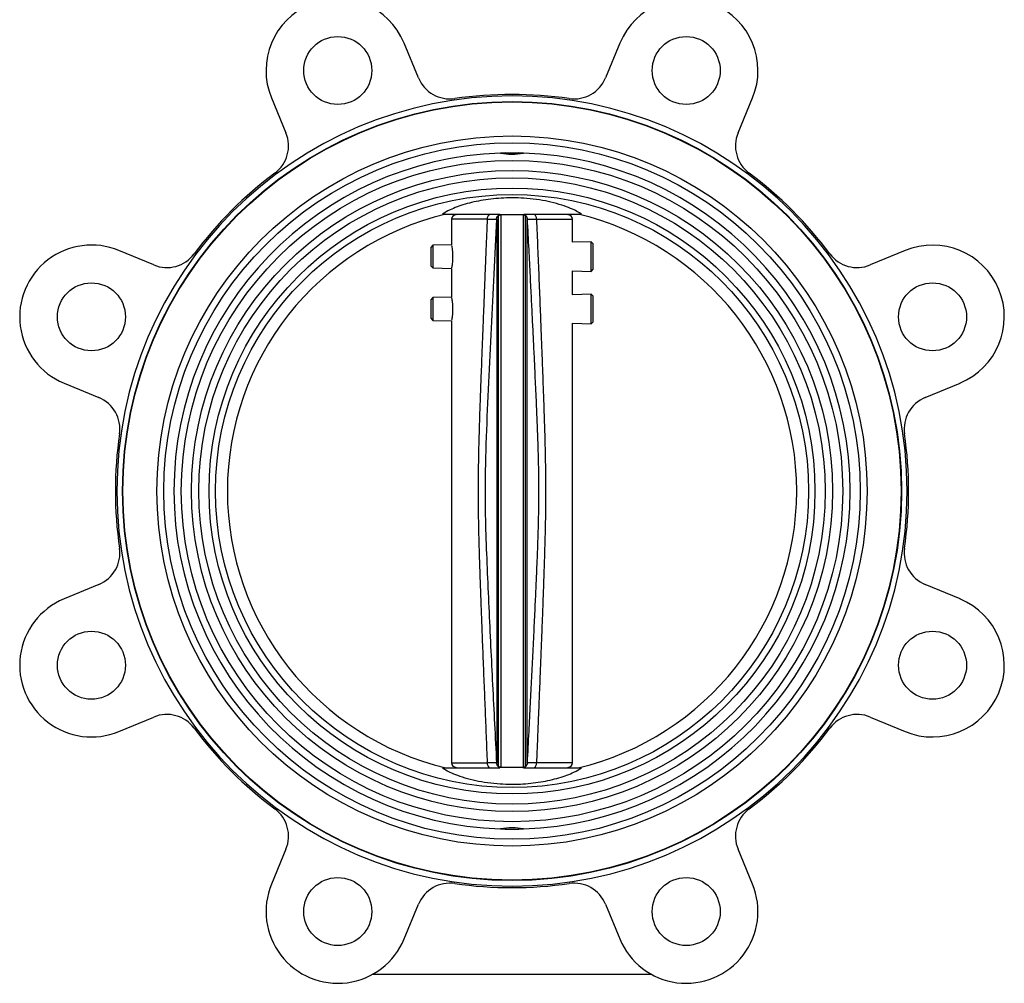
# Model space of a CAD drawing. Header units: millimetres. Extents: x 272 to 1443, y 39 to 1117.
# Tile 28 of 30: x 860 to 1120, y 360 to 615. Entities that reach past the tile are written whole.
import ezdxf

# ---------------------------------------------------------------- set-up
doc = ezdxf.new("R2010")
doc.units = ezdxf.units.MM

msp = doc.modelspace()

# ---------------------------------------------------------------- linework, layer by layer
at = {"color": 7, "linetype": 'Continuous', "lineweight": 25}
for p, q in [((965.23, 599.58), (961.41, 608.81)), ((1018.53, 608.81), (1014.7, 599.58)), ((926.3, 594.27), (930.12, 585.04)), ((1049.81, 585.04), (1053.63, 594.27)), ((988.2, 579.75), (986.93, 579.66)), ((988.2, 579.75), (991.74, 579.75)), ((993, 579.66), (991.74, 579.75)), ((971.57, 563.51), (986.77, 563.51)), ((980.51, 563.51), (980.51, 563.36)), ((986.37, 417.33), (986.37, 563.1)), ((986.97, 563.36), (986.97, 417.07)), ((986.97, 563.36), (987.11, 563.36)), ((992.97, 563.36), (992.82, 563.36)), ((992.97, 417.07), (992.97, 563.36)), ((993.07, 563.35), (993.03, 563.35)), ((993.57, 417.33), (993.57, 563.1)), ((999.43, 563.36), (999.43, 563.51)), ((973.97, 562.16), (973.97, 555.38)), ((985.87, 562.22), (985.95, 562.22)), ((985.95, 562.22), (985.95, 418.2)), ((993.99, 418.2), (993.99, 562.22)), ((993.99, 562.22), (994.06, 562.22)), ((1005.97, 556.06), (1005.97, 562.16)), ((969.02, 555.28), (968.47, 554.72)), ((973.97, 555.38), (969.02, 555.28)), ((969.02, 555.28), (969.02, 549.26)), ((1010.92, 556.16), (1005.97, 556.06)), ((1011.47, 555.63), (1010.92, 556.16)), ((1010.92, 548.37), (1010.92, 556.16)), ((1011.47, 548.91), (1011.47, 555.63)), ((895.14, 550.06), (885.91, 553.88)), ((968.47, 554.72), (968.47, 549.82)), ((1094.02, 553.88), (1084.79, 550.06)), ((968.47, 549.82), (969.02, 549.26)), ((969.02, 549.26), (973.97, 549.15)), ((973.97, 549.15), (973.97, 541.52)), ((1005.97, 548.47), (1010.92, 548.37)), ((1005.97, 542.19), (1005.97, 548.47)), ((1010.92, 548.37), (1011.47, 548.91)), ((1010.92, 542.3), (1005.97, 542.19)), ((1011.47, 541.76), (1010.92, 542.3)), ((1010.92, 534.5), (1010.92, 542.3)), ((969.02, 541.41), (968.47, 540.85)), ((968.47, 540.85), (968.47, 535.95)), ((973.97, 541.52), (969.02, 541.41)), ((969.02, 541.41), (969.02, 535.39)), ((1011.47, 535.04), (1011.47, 541.76)), ((968.47, 535.95), (969.02, 535.39)), ((969.02, 535.39), (973.97, 535.28)), ((973.97, 535.28), (973.97, 418.26)), ((1005.97, 534.61), (1010.92, 534.5)), ((1005.97, 418.26), (1005.97, 534.61)), ((1010.92, 534.5), (1011.47, 535.04)), ((871.37, 518.77), (880.6, 514.95)), ((1099.33, 514.95), (1108.57, 518.77)), ((880.6, 465.48), (871.37, 461.65)), ((1108.57, 461.65), (1099.33, 465.48)), ((885.91, 426.55), (895.14, 430.37)), ((1084.79, 430.37), (1094.02, 426.55)), ((980.51, 417.06), (980.51, 416.91)), ((985.95, 418.2), (985.87, 418.2)), ((986.86, 417.08), (986.9, 417.08)), ((986.97, 417.07), (987.11, 417.06)), ((992.82, 417.06), (992.97, 417.07)), ((994.06, 418.2), (993.99, 418.2)), ((999.43, 416.91), (999.43, 417.06)), ((971.57, 416.91), (986.77, 416.91)), ((986.93, 400.76), (988.2, 400.67)), ((988.2, 400.67), (991.74, 400.67)), ((991.74, 400.67), (993, 400.76)), ((930.12, 395.39), (926.3, 386.16)), ((1053.63, 386.16), (1049.81, 395.39)), ((961.41, 371.62), (965.23, 380.85)), ((1014.7, 380.85), (1018.53, 371.62)), ((1026.97, 362.21), (952.97, 362.21))]:
    msp.add_line(p, q, dxfattribs=at)
at = {"color": 8, "linetype": 'Continuous', "lineweight": 25}
for p, q in [((983.48, 562.16), (973.97, 562.16)), ((996.45, 562.16), (1005.97, 562.16)), ((1005.97, 418.26), (996.45, 418.26))]:
    msp.add_line(p, q, dxfattribs=at)
at = {"color": 7, "linetype": 'Continuous', "lineweight": 25, "flags": 128}
for points in [[(993.14, 563.51), (994.06, 563.51), (996.7, 563.51), (999.21, 563.51), (1001.55, 563.51), (1003.67, 563.51), (1005.54, 563.51), (1007.11, 563.51), (1008.36, 563.51)], [(993.02, 416.91), (994.06, 416.91), (996.7, 416.91), (999.21, 416.91), (1001.55, 416.91), (1003.67, 416.91), (1005.54, 416.91), (1007.11, 416.91), (1008.36, 416.91)]]:
    msp.add_lwpolyline(points, dxfattribs=at)
at = {"color": 8, "linetype": 'Continuous', "lineweight": 25, "flags": 128}
msp.add_lwpolyline([(973.97, 418.26), (974.01, 418.26), (974.39, 418.26), (975.14, 418.26), (976.23, 418.26), (977.65, 418.26), (979.36, 418.26), (981.32, 418.26), (983.48, 418.26)], dxfattribs=at)
at = {"color": 7, "linetype": 'Continuous', "lineweight": 25}
for centre, radius in [((943.85, 601.54), 9), ((1036.08, 601.54), 9), ((989.97, 490.21), 103.11), ((989.97, 490.21), 103), ((989.97, 490.21), 94), ((989.97, 490.21), 92.2), ((989.97, 490.21), 87.55), ((989.97, 490.21), 84.85), ((989.97, 490.21), 82.9), ((989.97, 490.21), 80.2), ((989.97, 490.21), 78.5), ((878.64, 536.33), 9), ((1101.29, 536.33), 9), ((878.64, 444.1), 9), ((1101.29, 444.1), 9), ((943.85, 378.89), 9), ((1036.08, 378.89), 9)]:
    msp.add_circle(centre, radius, dxfattribs=at)
for centre, radius, start, end in [((943.85, 601.54), 19, 22.5, 202.5), ((1036.08, 601.54), 19, 337.5, 157.5), ((973.55, 603.02), 9, 202.5, 278.2819), ((1006.39, 603.02), 9, 261.7181, 337.5), ((989.97, 490.21), 104.6, 0, 180), ((989.97, 490.21), 105, 81.7181, 98.2819), ((921.81, 581.59), 9, 306.7181, 22.5), ((1058.12, 581.59), 9, 157.5, 233.2819), ((989.97, 490.21), 89.5, 91.9422, 268.0578), ((989.97, 490.21), 89.5, 271.9422, 88.0578), ((989.97, 490.21), 105, 126.7181, 143.2819), ((989.97, 490.21), 105, 36.7181, 53.2819), ((989.97, 490.21), 75.36, 103.427, 256.573), ((975.17, 562.16), 1.2, 90, 180), ((1004.77, 562.16), 1.2, 0, 90), ((989.97, 490.21), 75.36, 283.427, 76.573), ((878.64, 536.33), 19, 67.5, 247.5), ((1101.29, 536.33), 19, 292.5, 112.5), ((898.59, 558.37), 9, 247.5, 323.2819), ((1081.35, 558.37), 9, 216.7181, 292.5), ((877.16, 506.63), 9, 351.7181, 67.5), ((1102.78, 506.63), 9, 112.5, 188.2819), ((989.97, 490.21), 105, 171.7181, 188.2819), ((989.97, 490.21), 105, 351.7181, 8.2819), ((989.97, 490.21), 104.6, 180, 0), ((877.16, 473.79), 9, 292.5, 8.2819), ((1102.78, 473.79), 9, 171.7181, 247.5), ((878.64, 444.1), 19, 112.5, 292.5), ((1101.29, 444.1), 19, 247.5, 67.5), ((898.59, 422.06), 9, 36.7181, 112.5), ((1081.35, 422.06), 9, 67.5, 143.2819), ((989.97, 490.21), 105, 216.7181, 233.2819), ((989.97, 490.21), 105, 306.7181, 323.2819), ((975.17, 418.26), 1.2, 180, 270), ((1004.77, 418.26), 1.2, 270, 0), ((921.81, 398.83), 9, 337.5, 53.2819), ((1058.12, 398.83), 9, 126.7181, 202.5), ((943.85, 378.89), 19, 157.5, 337.5), ((973.55, 377.4), 9, 81.7181, 157.5), ((989.97, 490.21), 105, 261.7181, 278.2819), ((1006.39, 377.4), 9, 22.5, 98.2819), ((1036.08, 378.89), 19, 202.5, 22.5)]:
    msp.add_arc(centre, radius, start, end, dxfattribs=at)
for points, knots in [([(986.93, 579.66), (987.92, 579.51), (989.95, 579.21), (991.97, 579.51), (993, 579.66)], [0, 0, 0, 0, 0.490336, 1, 1, 1, 1]), ([(1008.36, 563.51), (1007.99, 563.76), (1007.26, 564.25), (1005.5, 565.07), (1003.21, 565.92), (1000.42, 566.69), (997.27, 567.31), (994.08, 567.7), (990.85, 567.86), (987.86, 567.82), (984.98, 567.6), (982.31, 567.24), (979.8, 566.75), (977.45, 566.13), (975.34, 565.43), (973.14, 564.51), (972.17, 563.89), (971.57, 563.51)], [0, 0, 0, 0, 0.066821, 0.135229, 0.208522, 0.284254, 0.35222, 0.422767, 0.482061, 0.543377, 0.598291, 0.654707, 0.711562, 0.769769, 0.832833, 0.897378, 1, 1, 1, 1]), ([(985.87, 562.22), (985.89, 562.37), (985.94, 562.67), (986.22, 563.05), (986.62, 563.31), (986.92, 563.35), (987.07, 563.36)], [0, 0, 0, 0, 0.238855, 0.497365, 0.757342, 1, 1, 1, 1]), ([(985.95, 562.22), (985.95, 562.32), (985.96, 562.45), (986.03, 562.67), (986.09, 562.78), (986.16, 562.89), (986.23, 562.97), (986.29, 563.04), (986.34, 563.07), (986.36, 563.09), (986.37, 563.1)], [0, 0, 0, 0, 0.494003, 0.629684, 0.779203, 0.841976, 0.905425, 0.948083, 0.990675, 1, 1, 1, 1]), ([(986.97, 563.36), (986.9, 563.34), (986.73, 563.31), (986.53, 563.22), (986.43, 563.14), (986.37, 563.1)], [0, 0, 0, 0, 0.197749, 0.537054, 1, 1, 1, 1]), ([(992.82, 563.36), (992.65, 563.36), (992.32, 563.36), (991.66, 563.36), (990.96, 563.36), (990.3, 563.36), (989.7, 563.36), (989.07, 563.36), (988.29, 563.36), (987.62, 563.36), (987.26, 563.36), (987.11, 563.36)], [0, 0, 0, 0, 0.146121, 0.291356, 0.393792, 0.462753, 0.532167, 0.593879, 0.691336, 0.869803, 1, 1, 1, 1]), ([(992.97, 563.36), (993.03, 563.34), (993.2, 563.31), (993.4, 563.22), (993.51, 563.14), (993.57, 563.1)], [0, 0, 0, 0, 0.197741, 0.537032, 1, 1, 1, 1]), ([(993.57, 563.1), (993.59, 563.08), (993.64, 563.04), (993.7, 562.97), (993.76, 562.9), (993.86, 562.76), (993.97, 562.5), (993.98, 562.34), (993.99, 562.22)], [0, 0, 0, 0, 0.0536068, 0.0969502, 0.1401014, 0.2184396, 0.4297198, 1, 1, 1, 1]), ([(983.48, 418.26), (983.39, 420.63), (983.19, 425.37), (982.91, 432.46), (982.62, 439.62), (982.34, 446.73), (982.07, 453.47), (981.85, 459.45), (981.66, 464.61), (981.49, 469.44), (981.35, 474.01), (981.23, 478.34), (981.14, 482.19), (981.09, 485.73), (981.07, 489.05), (981.07, 492.24), (981.1, 495.44), (981.16, 499.01), (981.26, 503.18), (981.4, 508.25), (981.58, 513.63), (981.76, 518.45), (981.91, 522.51), (982.05, 526.26), (982.21, 530.37), (982.37, 534.44), (982.52, 538.19), (982.66, 541.76), (982.82, 545.8), (983, 550.27), (983.18, 554.77), (983.34, 558.68), (983.44, 561.07), (983.48, 562.16)], [0, 0, 0, 0, 0.04941, 0.09872, 0.14793, 0.198711, 0.246934, 0.288494, 0.323393, 0.354515, 0.389202, 0.418602, 0.444834, 0.469445, 0.492319, 0.513942, 0.535891, 0.559097, 0.588341, 0.622781, 0.664814, 0.700359, 0.723313, 0.749409, 0.778648, 0.80896, 0.834377, 0.856709, 0.883545, 0.918469, 0.950059, 0.977236, 1, 1, 1, 1]), ([(985.87, 562.22), (985.62, 557.37), (985.13, 547.74), (984.41, 533.3), (983.72, 518.92), (983.09, 504.56), (982.75, 491.58), (982.96, 479.99), (983.36, 469.73), (983.82, 459.44), (984.31, 449.17), (984.82, 438.89), (985.34, 428.58), (985.7, 421.66), (985.87, 418.2)], [0, 0, 0, 0, 0.101217, 0.20067, 0.300871, 0.400727, 0.499998, 0.570764, 0.641924, 0.713625, 0.785184, 0.855885, 0.927913, 1, 1, 1, 1]), ([(983.48, 562.16), (983.82, 562.17), (984.49, 562.18), (985.25, 562.2), (985.76, 562.22), (985.83, 562.22), (985.87, 562.22)], [0, 0, 0, 0, 0.2501292, 0.5000992, 0.7500126, 1, 1, 1, 1]), ([(994.06, 418.2), (994.2, 420.98), (994.47, 426.23), (994.85, 433.74), (995.2, 440.76), (995.54, 447.63), (995.87, 454.36), (996.17, 460.65), (996.42, 466.25), (996.63, 471.24), (996.8, 475.61), (996.92, 479.37), (997.01, 482.58), (997.06, 485.54), (997.09, 488.39), (997.1, 491.13), (997.08, 493.81), (997.03, 496.54), (996.97, 499.33), (996.88, 502.29), (996.79, 505.09), (996.68, 507.83), (996.57, 510.52), (996.45, 513.52), (996.3, 516.79), (996.12, 520.7), (995.91, 525.29), (995.66, 530.42), (995.4, 535.73), (995.12, 541.25), (994.81, 547.44), (994.46, 554.48), (994.2, 559.53), (994.06, 562.22)], [0, 0, 0, 0, 0.057765, 0.109392, 0.156528, 0.204078, 0.252511, 0.296743, 0.335273, 0.369001, 0.400873, 0.426162, 0.447313, 0.467784, 0.487753, 0.506478, 0.52475, 0.543693, 0.563119, 0.582944, 0.605144, 0.621434, 0.640083, 0.661218, 0.683962, 0.708144, 0.742663, 0.779577, 0.815033, 0.853297, 0.894687, 0.943884, 1, 1, 1, 1]), ([(994.06, 562.22), (994.1, 562.22), (994.17, 562.22), (994.69, 562.2), (995.44, 562.18), (996.11, 562.17), (996.45, 562.16)], [0, 0, 0, 0, 0.24998, 0.499896, 0.749863, 1, 1, 1, 1]), ([(996.45, 562.16), (996.55, 559.62), (996.76, 554.55), (997.07, 546.95), (997.36, 539.63), (997.63, 532.86), (997.86, 526.9), (998.07, 521.23), (998.28, 515.55), (998.47, 509.95), (998.63, 504.98), (998.73, 500.82), (998.81, 497.2), (998.85, 494.03), (998.87, 491.19), (998.86, 488.48), (998.84, 485.69), (998.8, 482.78), (998.73, 479.62), (998.64, 475.98), (998.51, 471.61), (998.36, 466.99), (998.19, 462.31), (998.02, 457.65), (997.82, 452.56), (997.63, 447.57), (997.45, 443.05), (997.28, 438.88), (997.11, 434.45), (996.92, 429.82), (996.74, 425.46), (996.59, 421.67), (996.49, 419.33), (996.45, 418.26)], [0, 0, 0, 0, 0.052961, 0.105799, 0.158513, 0.205619, 0.246909, 0.28284, 0.323721, 0.365422, 0.399621, 0.427197, 0.452228, 0.474964, 0.49321, 0.511523, 0.531288, 0.551346, 0.572185, 0.597201, 0.627207, 0.663328, 0.693539, 0.724625, 0.760524, 0.79963, 0.828648, 0.854831, 0.886699, 0.92096, 0.951332, 0.977679, 1, 1, 1, 1]), ([(973.97, 555.23), (973.97, 555.24), (973.96, 555.28), (974.01, 555.02), (974.1, 554.46), (974.2, 553.63), (974.25, 552.85), (974.25, 552.06), (974.23, 551.27), (974.14, 550.37), (974.04, 549.7), (973.97, 549.31), (973.97, 549.3), (973.97, 549.3)], [0, 0, 0, 0, 0.034325, 0.139748, 0.24578, 0.353433, 0.46125, 0.50024, 0.606318, 0.712352, 0.819564, 0.927576, 1, 1, 1, 1]), ([(973.97, 541.36), (973.97, 541.37), (973.96, 541.41), (974.01, 541.15), (974.1, 540.59), (974.2, 539.76), (974.25, 538.98), (974.25, 538.19), (974.23, 537.4), (974.14, 536.5), (974.04, 535.83), (973.97, 535.44), (973.97, 535.44), (973.97, 535.44)], [0, 0, 0, 0, 0.034325, 0.139748, 0.24578, 0.353433, 0.46125, 0.50024, 0.606318, 0.712352, 0.819564, 0.927576, 1, 1, 1, 1]), ([(985.87, 418.2), (985.83, 418.21), (985.76, 418.21), (985.25, 418.23), (984.49, 418.24), (983.82, 418.26), (983.48, 418.26)], [0, 0, 0, 0, 0.24998, 0.499896, 0.749863, 1, 1, 1, 1]), ([(986.37, 417.33), (986.34, 417.35), (986.3, 417.39), (986.23, 417.45), (986.17, 417.53), (986.08, 417.66), (985.96, 417.93), (985.95, 418.09), (985.95, 418.2)], [0, 0, 0, 0, 0.0536061, 0.0969485, 0.1400988, 0.2184278, 0.4296643, 1, 1, 1, 1]), ([(986.97, 417.07), (986.9, 417.08), (986.73, 417.11), (986.53, 417.21), (986.43, 417.28), (986.37, 417.33)], [0, 0, 0, 0, 0.197752, 0.537068, 1, 1, 1, 1]), ([(992.82, 417.06), (992.65, 417.06), (992.32, 417.06), (991.66, 417.06), (990.96, 417.06), (990.3, 417.06), (989.7, 417.06), (989.07, 417.06), (988.29, 417.06), (987.62, 417.06), (987.26, 417.06), (987.11, 417.06)], [0, 0, 0, 0, 0.146121, 0.291356, 0.393792, 0.462753, 0.532167, 0.593879, 0.691336, 0.869803, 1, 1, 1, 1]), ([(992.86, 417.06), (993.01, 417.08), (993.31, 417.11), (993.71, 417.37), (993.99, 417.76), (994.04, 418.06), (994.06, 418.2)], [0, 0, 0, 0, 0.240717, 0.499951, 0.759212, 1, 1, 1, 1]), ([(993.57, 417.33), (993.51, 417.29), (993.4, 417.2), (993.2, 417.11), (993.01, 417.08), (992.97, 417.07)], [0, 0, 0, 0, 0.425392, 0.854803, 1, 1, 1, 1]), ([(993.99, 418.2), (993.98, 418.1), (993.98, 417.97), (993.9, 417.76), (993.84, 417.65), (993.77, 417.54), (993.71, 417.46), (993.64, 417.39), (993.59, 417.35), (993.57, 417.33), (993.57, 417.33)], [0, 0, 0, 0, 0.494034, 0.629708, 0.779223, 0.841994, 0.905441, 0.948099, 0.990691, 1, 1, 1, 1]), ([(996.45, 418.26), (996.11, 418.26), (995.44, 418.24), (994.69, 418.23), (994.17, 418.21), (994.1, 418.21), (994.06, 418.2)], [0, 0, 0, 0, 0.250129, 0.500099, 0.750013, 1, 1, 1, 1]), ([(971.57, 416.91), (971.94, 416.67), (972.68, 416.18), (974.43, 415.35), (976.72, 414.51), (979.51, 413.73), (982.66, 413.12), (985.85, 412.73), (989.08, 412.57), (992.08, 412.61), (994.96, 412.82), (997.62, 413.19), (1000.13, 413.68), (1002.48, 414.29), (1004.6, 415), (1006.79, 415.91), (1007.76, 416.53), (1008.36, 416.91)], [0, 0, 0, 0, 0.066821, 0.135229, 0.208522, 0.284254, 0.35222, 0.422767, 0.482061, 0.543377, 0.598291, 0.654707, 0.711562, 0.769769, 0.832833, 0.897378, 1, 1, 1, 1]), ([(993, 400.76), (992.01, 400.91), (989.99, 401.22), (987.96, 400.92), (986.93, 400.76)], [0, 0, 0, 0, 0.490336, 1, 1, 1, 1])]:
    msp.add_open_spline(points, degree=3, knots=knots, dxfattribs=at)
for points in [[(983.48, 562.16), (983.49, 562.32), (983.51, 562.64), (983.62, 563.03), (983.78, 563.31), (983.91, 563.35), (983.97, 563.36)], [(996.45, 562.16), (996.44, 562.32), (996.43, 562.64), (996.31, 563.03), (996.15, 563.31), (996.03, 563.35), (995.96, 563.36)], [(983.97, 417.06), (983.91, 417.08), (983.78, 417.12), (983.62, 417.4), (983.51, 417.79), (983.49, 418.11), (983.48, 418.26)], [(995.96, 417.06), (996.03, 417.08), (996.15, 417.12), (996.31, 417.4), (996.43, 417.79), (996.44, 418.11), (996.45, 418.26)]]:
    msp.add_open_spline(points, degree=3, dxfattribs=at)
at = {"color": 8, "linetype": 'Continuous', "lineweight": 25}
for points in [[(994.06, 562.22), (994.04, 562.37), (993.99, 562.67), (993.71, 563.06), (993.43, 563.21), (993.29, 563.28)], [(985.87, 418.2), (985.89, 418.06), (985.94, 417.76), (986.22, 417.36), (986.5, 417.22), (986.64, 417.14)]]:
    msp.add_open_spline(points, degree=3, knots=[0, 0, 0, 0, 0.317126, 0.658581, 1, 1, 1, 1], dxfattribs=at)

doc.saveas('drawing.dxf')
